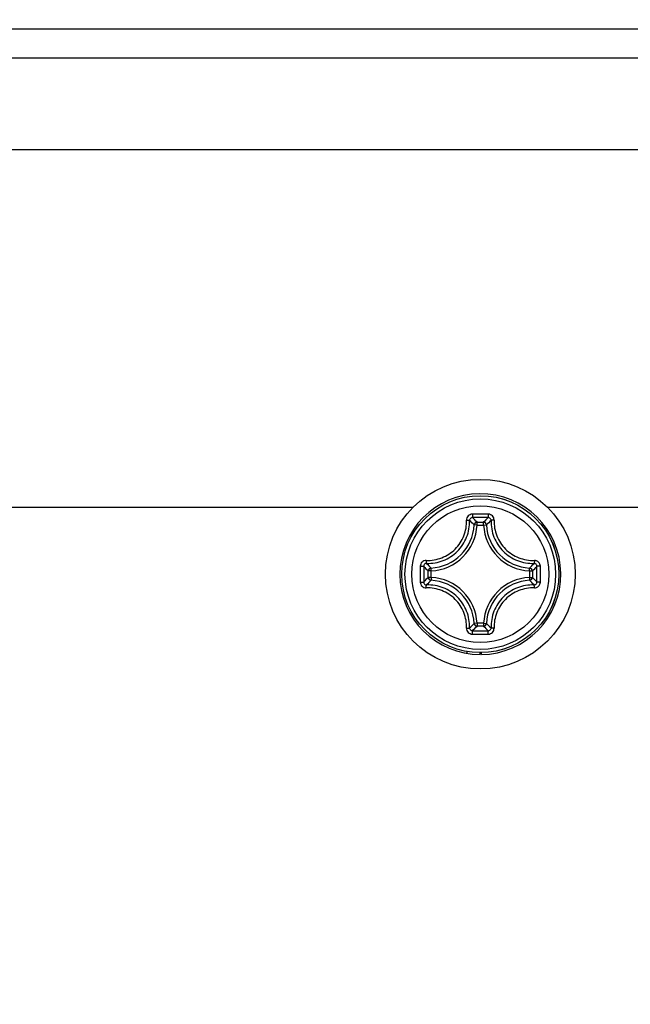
# Model space of a CAD drawing. Header units: millimetres. Extents: x 0 to 420, y 0 to 297.
# Tile 13 of 104: x 54.37 to 59.68, y 225.49 to 234.06. Entities that reach past the tile are written whole.
import ezdxf

# ---------------------------------------------------------------- set-up
doc = ezdxf.new("R2010")
doc.units = ezdxf.units.MM
doc.header["$LTSCALE"] = 23.1
doc.layers.get('0').update_dxf_attribs({"linetype": 'CONTINUOUS'})
doc.layers.add('02___PRT_ALL_AXES', color=7, linetype='CONTINUOUS')
doc.layers.add('DIM_PILOTEES', color=7, linetype='CONTINUOUS')
doc.styles.get("Standard").update_dxf_attribs({"font": 'txt', "width": 0.7})
doc.dimstyles.new('DIMSTYLE_2', dxfattribs={"dimtxt": 2.5, "dimasz": 3.5, "dimexe": 2, "dimexo": 0, "dimtad": 1, "dimlfac": 4, "dimdsep": 46, "dimtxsty": 'Standard', "dimblk": '_FILLED', "dimblk1": '_FILLED', "dimblk2": '_FILLED', "dimcen": 0.09, "dimazin": 2, "dimtp": 0.8, "dimtm": 0.8, "dimtfac": 1, "dimtofl": 0, "dimtmove": 0, "dimatfit": 3, "dimldrblk": '_FILLED', "dimfxl": 0, "dimtolj": 1, "dimarcsym": 0})

# ---------------------------------------------------------------- blocks, each defined once
blk = doc.blocks.new('_FILLED')
at = {"color": 0, "linetype": 'ByBlock'}
blk.add_solid([(0, 0), (-1, 0.1429), (-1, -0.1429)], dxfattribs=at)
blk = doc.blocks.new('*D3')
at = {"layer": 'DIM_PILOTEES', "color": 2, "linetype": 'Continuous'}
for p, q in [((44.0918, 203.8115), (44.0918, 268.5119)), ((294.0918, 203.8068), (294.0918, 268.5119)), ((44.0918, 266.5119), (169.0918, 266.5119)), ((294.0918, 266.5119), (169.0918, 266.5119))]:
    blk.add_line(p, q, dxfattribs=at)
at = {"layer": 'DIM_PILOTEES', "color": 2, "linetype": 'Continuous', "xscale": 3.5, "yscale": 3.5, "zscale": 3.5, "rotation": 180}
blk.add_blockref('_FILLED', (44.0918, 266.5119), dxfattribs=at)
at = {"layer": 'DIM_PILOTEES', "color": 2, "linetype": 'Continuous', "xscale": 3.5, "yscale": 3.5, "zscale": 3.5}
blk.add_blockref('_FILLED', (294.0918, 266.5119), dxfattribs=at)
at = {"layer": 'DIM_PILOTEES', "color": 2, "linetype": 'Continuous', "insert": (168.0202, 269.6369), "char_height": 2.5, "width": 10.982143, "attachment_point": 2, "line_spacing_factor": 0.9}
blk.add_mtext('{\\ftxt;\\W0.0001;\\H0.0001;\\~}{\\ftxt;\\W2.9285714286;\\H2.5; }{\\ftxt;\\W0.0001;\\H0.0001;\\~}', dxfattribs=at)

msp = doc.modelspace()

# ---------------------------------------------------------------- linework, layer by layer
at = {"color": 7, "linetype": 'Continuous'}
for p, q in [((293.9168, 233.9789), (44.5293, 233.9789)), ((44.5418, 233.7289), (293.9168, 233.7289)), ((69.5418, 232.9264), (52.9168, 232.9264)), ((58.3512, 229.6614), (58.3512, 229.6862)), ((58.3512, 229.6862), (58.4074, 229.6862)), ((58.4074, 229.6614), (58.4074, 229.6862)), ((58.3512, 229.6614), (58.3264, 229.6627)), ((58.3512, 229.6614), (58.4074, 229.6614)), ((58.4074, 229.6614), (58.4322, 229.6627)), ((57.927, 229.2058), (57.927, 229.262)), ((57.9518, 229.262), (57.927, 229.262)), ((57.9518, 229.262), (57.9505, 229.2868)), ((57.9518, 229.2058), (57.9518, 229.262)), ((58.8068, 229.262), (58.8081, 229.2868)), ((58.8068, 229.262), (58.8068, 229.2058)), ((58.8068, 229.262), (58.8317, 229.262)), ((58.8317, 229.262), (58.8317, 229.2058)), ((57.9518, 229.2058), (57.927, 229.2058)), ((57.9518, 229.2058), (57.9505, 229.181)), ((58.8068, 229.2058), (58.8081, 229.181)), ((58.8068, 229.2058), (58.8317, 229.2058)), ((58.3512, 228.8064), (58.3264, 228.8051)), ((58.3512, 228.8064), (58.3512, 228.7815)), ((58.4074, 228.8064), (58.3512, 228.8064)), ((58.4074, 228.7815), (58.3512, 228.7815)), ((58.4074, 228.8064), (58.4074, 228.7815)), ((58.4074, 228.8064), (58.4322, 228.8051)), ((58.2638, 228.5435), (58.2638, 228.5612)), ((58.3793, 228.5339), (58.3793, 228.551)), ((58.3888, 228.534), (58.3888, 228.5513))]:
    msp.add_line(p, q, dxfattribs=at)
for radius in [0.6829, 0.6827, 0.6551, 0.596]:
    msp.add_circle((58.3793, 229.2339), radius, dxfattribs=at)
for centre, radius, start, end in [((58.3793, 229.2339), 0.7, 270.78006, 270), ((57.5892, 228.9208), 1.0458, 45.18158, 48.24855), ((58.3791, 202.5125), 27.2434, 89.99954, 90.14385), ((58.3793, 202.7201), 27.0064, 89.85573, 90.14427), ((57.5133, 228.8923), 1.1544, 43.45666, 46.26652), ((58.3796, 202.5126), 27.2432, 89.85622, 90.00052), ((59.2454, 228.8923), 1.1544, 133.73344, 136.54334), ((59.1695, 228.9208), 1.0459, 131.7516, 134.8184), ((57.9293, 229.6839), 0.3976, 273.0542, 356.9458), ((57.9293, 229.6839), 0.4225, 273.0539, 356.94611), ((58.8293, 229.6839), 0.4225, 183.05389, 266.94611), ((58.8293, 229.6839), 0.3976, 183.0542, 266.9458), ((85.1014, 229.2337), 27.2441, 179.85537, 180.14399), ((58.7209, 230.0999), 1.1544, 223.73344, 226.54334), ((84.8928, 229.2339), 27.006, 179.85569, 180.14431), ((58.6924, 230.024), 1.0459, 221.75165, 224.8184), ((58.0663, 230.024), 1.0458, 315.18158, 318.24856), ((58.0377, 230.0999), 1.1544, 313.45666, 316.26652), ((31.8659, 229.2339), 27.006, 359.85569, 0.14431), ((31.6572, 229.2337), 27.2441, 359.85602, 0.14464), ((58.721, 228.3678), 1.1544, 133.45666, 136.26652), ((58.6924, 228.4438), 1.0458, 135.18158, 138.24855), ((57.9293, 228.7839), 0.3976, 3.05417, 86.9458), ((57.9293, 228.7839), 0.4225, 3.0539, 86.94611), ((58.8293, 228.7839), 0.4225, 93.0539, 176.94611), ((58.8293, 228.7839), 0.3976, 93.05417, 176.94583), ((58.0659, 228.4435), 1.0463, 41.75224, 44.81778), ((58.0378, 228.3679), 1.1542, 43.73327, 46.54348), ((57.5889, 229.5473), 1.0463, 311.75224, 314.81779), ((57.5134, 229.5754), 1.1542, 313.73327, 316.54348), ((58.3793, 255.7478), 27.0064, 269.85573, 270.14427), ((59.2453, 229.5754), 1.1543, 223.45653, 226.26668), ((59.1697, 229.5472), 1.0462, 225.18215, 228.24799), ((58.3791, 255.9551), 27.2432, 269.85622, 270.00052), ((58.3795, 255.9553), 27.2434, 269.99954, 270.14385)]:
    msp.add_arc(centre, radius, start, end, dxfattribs=at)
for points, knots in [([(57.9092, 229.3534), (57.9322, 229.3527), (57.9784, 229.356), (58.0455, 229.3749), (58.1076, 229.407), (58.162, 229.4513), (58.2062, 229.5056), (58.2383, 229.5677), (58.2572, 229.6348), (58.2605, 229.6811), (58.2598, 229.704)], [0, 0, 0, 0, 0.124219, 0.249074, 0.374408, 0.5, 0.625593, 0.750927, 0.87578, 1, 1, 1, 1]), ([(57.9121, 229.3276), (57.9366, 229.3268), (57.986, 229.3302), (58.0575, 229.3503), (58.1237, 229.3845), (58.1816, 229.4316), (58.2287, 229.4896), (58.2629, 229.5557), (58.283, 229.6272), (58.2864, 229.6766), (58.2857, 229.7011)], [0, 0, 0, 0, 0.124322, 0.249197, 0.374488, 0.500001, 0.625514, 0.750805, 0.875678, 1, 1, 1, 1]), ([(58.3107, 229.7558), (58.304, 229.7558), (58.2903, 229.753), (58.2732, 229.7414), (58.2619, 229.7242), (58.2596, 229.7106), (58.2598, 229.704)], [0, 0, 0, 0, 0.251548, 0.502454, 0.751899, 1, 1, 1, 1]), ([(58.2598, 229.704), (58.2628, 229.7041), (58.2686, 229.7042), (58.2764, 229.7037), (58.2817, 229.7029), (58.2845, 229.702), (58.2854, 229.7014), (58.2857, 229.7011)], [0, 0, 0, 0, 0.350058, 0.657464, 0.881822, 0.954376, 1, 1, 1, 1]), ([(58.3113, 229.7264), (58.3079, 229.7264), (58.3011, 229.7251), (58.2926, 229.7195), (58.2868, 229.7111), (58.2856, 229.7044), (58.2857, 229.7011)], [0, 0, 0, 0, 0.253266, 0.503943, 0.752305, 1, 1, 1, 1]), ([(58.3107, 229.7558), (58.3107, 229.7524), (58.3107, 229.7459), (58.3108, 229.7371), (58.311, 229.7311), (58.3112, 229.7278), (58.3112, 229.7267), (58.3113, 229.7264)], [0, 0, 0, 0, 0.34768, 0.662976, 0.89325, 0.96369, 1, 1, 1, 1]), ([(58.3512, 229.6862), (58.3451, 229.6862), (58.3325, 229.6812), (58.3268, 229.6688), (58.3264, 229.6627)], [0, 0, 0, 0, 0.499987, 1, 1, 1, 1]), ([(58.4322, 229.6627), (58.4319, 229.6688), (58.4262, 229.6812), (58.4135, 229.6862), (58.4074, 229.6862)], [0, 0, 0, 0, 0.500013, 1, 1, 1, 1]), ([(58.4479, 229.7558), (58.4479, 229.7524), (58.4479, 229.7459), (58.4478, 229.7371), (58.4475, 229.7307), (58.4476, 229.7274), (58.4473, 229.7264)], [0, 0, 0, 0, 0.347704, 0.66302, 0.893302, 1, 1, 1, 1]), ([(58.473, 229.7011), (58.4731, 229.7044), (58.4718, 229.7111), (58.4661, 229.7195), (58.4575, 229.7251), (58.4507, 229.7264), (58.4473, 229.7264)], [0, 0, 0, 0, 0.247694, 0.496055, 0.746733, 1, 1, 1, 1]), ([(58.4989, 229.704), (58.4991, 229.7106), (58.4967, 229.7242), (58.4854, 229.7414), (58.4683, 229.753), (58.4547, 229.7558), (58.4479, 229.7558)], [0, 0, 0, 0, 0.248113, 0.497559, 0.748462, 1, 1, 1, 1]), ([(58.473, 229.7011), (58.4722, 229.6766), (58.4756, 229.6272), (58.4957, 229.5557), (58.53, 229.4896), (58.5771, 229.4316), (58.635, 229.3845), (58.7012, 229.3503), (58.7727, 229.3302), (58.822, 229.3268), (58.8465, 229.3276)], [0, 0, 0, 0, 0.124358, 0.249225, 0.374499, 0.5, 0.625501, 0.750776, 0.875642, 1, 1, 1, 1]), ([(58.4989, 229.704), (58.4958, 229.7041), (58.49, 229.7042), (58.4823, 229.7037), (58.477, 229.7029), (58.4741, 229.702), (58.4732, 229.7014), (58.473, 229.7011)], [0, 0, 0, 0, 0.350071, 0.657475, 0.881841, 0.954391, 1, 1, 1, 1]), ([(58.4989, 229.704), (58.4982, 229.681), (58.5014, 229.6347), (58.5203, 229.5677), (58.5525, 229.5056), (58.5967, 229.4512), (58.6511, 229.407), (58.7132, 229.3748), (58.7802, 229.356), (58.8265, 229.3527), (58.8495, 229.3534)], [0, 0, 0, 0, 0.124256, 0.249101, 0.37442, 0.500001, 0.625582, 0.7509, 0.875744, 1, 1, 1, 1]), ([(57.9092, 229.3534), (57.9026, 229.3536), (57.889, 229.3513), (57.8718, 229.34), (57.8602, 229.3229), (57.8574, 229.3093), (57.8574, 229.3025)], [0, 0, 0, 0, 0.248117, 0.497562, 0.748463, 1, 1, 1, 1]), ([(57.9092, 229.3534), (57.9091, 229.3504), (57.9091, 229.3446), (57.9095, 229.3369), (57.9103, 229.3316), (57.9112, 229.3287), (57.9118, 229.3278), (57.9121, 229.3276)], [0, 0, 0, 0, 0.350065, 0.657475, 0.881831, 0.954381, 1, 1, 1, 1]), ([(58.8494, 229.3534), (58.8495, 229.3504), (58.8496, 229.3446), (58.8491, 229.3369), (58.8483, 229.3316), (58.8474, 229.3287), (58.8468, 229.3278), (58.8465, 229.3276)], [0, 0, 0, 0, 0.350121, 0.657557, 0.88191, 0.954435, 1, 1, 1, 1]), ([(58.9012, 229.3025), (58.9012, 229.3093), (58.8985, 229.3228), (58.8869, 229.34), (58.8697, 229.3512), (58.8561, 229.3536), (58.8495, 229.3534)], [0, 0, 0, 0, 0.251547, 0.502451, 0.751897, 1, 1, 1, 1]), ([(57.8574, 229.3025), (57.8608, 229.3025), (57.8673, 229.3025), (57.8761, 229.3024), (57.8821, 229.3023), (57.8854, 229.3021), (57.8865, 229.302), (57.8868, 229.3019)], [0, 0, 0, 0, 0.347682, 0.662979, 0.893253, 0.963692, 1, 1, 1, 1]), ([(57.9121, 229.3276), (57.9088, 229.3276), (57.9021, 229.3264), (57.8937, 229.3206), (57.8881, 229.3121), (57.8868, 229.3053), (57.8868, 229.3019)], [0, 0, 0, 0, 0.247694, 0.496056, 0.746733, 1, 1, 1, 1]), ([(58.8317, 229.262), (58.8316, 229.2681), (58.8266, 229.2807), (58.8142, 229.2864), (58.8081, 229.2868)], [0, 0, 0, 0, 0.499987, 1, 1, 1, 1]), ([(58.8718, 229.3019), (58.8718, 229.3053), (58.8705, 229.3121), (58.8649, 229.3206), (58.8565, 229.3264), (58.8498, 229.3276), (58.8465, 229.3276)], [0, 0, 0, 0, 0.253266, 0.503943, 0.752305, 1, 1, 1, 1]), ([(58.9012, 229.3025), (58.8978, 229.3025), (58.8913, 229.3025), (58.8825, 229.3024), (58.8765, 229.3023), (58.8732, 229.3021), (58.8721, 229.302), (58.8718, 229.3019)], [0, 0, 0, 0, 0.34768, 0.662977, 0.893251, 0.963691, 1, 1, 1, 1]), ([(57.8574, 229.1653), (57.8608, 229.1653), (57.8673, 229.1653), (57.8761, 229.1654), (57.8821, 229.1655), (57.8854, 229.1657), (57.8865, 229.1658), (57.8868, 229.1659)], [0, 0, 0, 0, 0.34768, 0.662977, 0.893251, 0.963691, 1, 1, 1, 1]), ([(57.8574, 229.1653), (57.8574, 229.1585), (57.8602, 229.1449), (57.8718, 229.1278), (57.889, 229.1165), (57.9026, 229.1142), (57.9092, 229.1144)], [0, 0, 0, 0, 0.25155, 0.502455, 0.7519, 1, 1, 1, 1]), ([(57.8868, 229.1659), (57.8868, 229.1625), (57.8881, 229.1557), (57.8937, 229.1471), (57.9021, 229.1414), (57.9088, 229.1402), (57.9121, 229.1402)], [0, 0, 0, 0, 0.253266, 0.503943, 0.752305, 1, 1, 1, 1]), ([(57.9092, 229.1143), (57.9091, 229.1174), (57.9091, 229.1232), (57.9095, 229.1309), (57.9103, 229.1362), (57.9112, 229.1391), (57.9118, 229.14), (57.9121, 229.1402)], [0, 0, 0, 0, 0.350058, 0.657464, 0.881823, 0.954376, 1, 1, 1, 1]), ([(58.2598, 228.7638), (58.2605, 228.7867), (58.2572, 228.833), (58.2383, 228.9001), (58.2062, 228.9622), (58.162, 229.0165), (58.1076, 229.0608), (58.0455, 229.0929), (57.9784, 229.1118), (57.9322, 229.1151), (57.9092, 229.1144)], [0, 0, 0, 0, 0.12422, 0.249073, 0.374407, 0.5, 0.625592, 0.750926, 0.87578, 1, 1, 1, 1]), ([(58.2857, 228.7667), (58.2864, 228.7912), (58.283, 228.8405), (58.2629, 228.912), (58.2287, 228.9782), (58.1816, 229.0361), (58.1237, 229.0832), (58.0575, 229.1175), (57.986, 229.1376), (57.9366, 229.141), (57.9121, 229.1402)], [0, 0, 0, 0, 0.124322, 0.249196, 0.374487, 0.5, 0.625513, 0.750804, 0.875678, 1, 1, 1, 1]), ([(58.8465, 229.1402), (58.822, 229.141), (58.7727, 229.1376), (58.7012, 229.1175), (58.635, 229.0832), (58.5771, 229.0361), (58.53, 228.9782), (58.4957, 228.912), (58.4756, 228.8405), (58.4722, 228.7912), (58.473, 228.7667)], [0, 0, 0, 0, 0.124322, 0.249197, 0.374488, 0.500001, 0.625514, 0.750805, 0.875678, 1, 1, 1, 1]), ([(58.8494, 229.1143), (58.8265, 229.115), (58.7802, 229.1118), (58.7131, 229.0929), (58.651, 229.0608), (58.5967, 229.0165), (58.5525, 228.9622), (58.5203, 228.9001), (58.5014, 228.833), (58.4982, 228.7867), (58.4989, 228.7638)], [0, 0, 0, 0, 0.124219, 0.249074, 0.374408, 0.5, 0.625593, 0.750927, 0.87578, 1, 1, 1, 1]), ([(58.8465, 229.1402), (58.8498, 229.1402), (58.8565, 229.1414), (58.8649, 229.1471), (58.8705, 229.1557), (58.8718, 229.1625), (58.8718, 229.1659)], [0, 0, 0, 0, 0.247694, 0.496056, 0.746733, 1, 1, 1, 1]), ([(58.8494, 229.1143), (58.8495, 229.1174), (58.8496, 229.1232), (58.8491, 229.1309), (58.8483, 229.1362), (58.8474, 229.1391), (58.8468, 229.14), (58.8465, 229.1402)], [0, 0, 0, 0, 0.350065, 0.657475, 0.881831, 0.954381, 1, 1, 1, 1]), ([(58.8494, 229.1143), (58.8561, 229.1141), (58.8696, 229.1165), (58.8869, 229.1278), (58.8985, 229.1449), (58.9012, 229.1585), (58.9012, 229.1653)], [0, 0, 0, 0, 0.248117, 0.497562, 0.748462, 1, 1, 1, 1]), ([(58.9012, 229.1653), (58.8978, 229.1653), (58.8913, 229.1653), (58.8825, 229.1654), (58.8765, 229.1655), (58.8732, 229.1657), (58.8721, 229.1658), (58.8718, 229.1659)], [0, 0, 0, 0, 0.347682, 0.662979, 0.893253, 0.963692, 1, 1, 1, 1]), ([(58.2598, 228.7638), (58.2596, 228.7571), (58.2619, 228.7436), (58.2732, 228.7263), (58.2903, 228.7148), (58.304, 228.712), (58.3107, 228.712)], [0, 0, 0, 0, 0.248117, 0.497562, 0.748463, 1, 1, 1, 1]), ([(58.2598, 228.7638), (58.2628, 228.7637), (58.2686, 228.7636), (58.2764, 228.7641), (58.2817, 228.7649), (58.2845, 228.7658), (58.2854, 228.7664), (58.2857, 228.7667)], [0, 0, 0, 0, 0.350065, 0.657475, 0.881831, 0.954381, 1, 1, 1, 1]), ([(58.2857, 228.7667), (58.2856, 228.7634), (58.2868, 228.7567), (58.2926, 228.7483), (58.3011, 228.7427), (58.3079, 228.7414), (58.3113, 228.7414)], [0, 0, 0, 0, 0.247694, 0.496056, 0.746733, 1, 1, 1, 1]), ([(58.3107, 228.712), (58.3107, 228.7154), (58.3107, 228.7219), (58.3108, 228.7307), (58.3111, 228.7371), (58.3111, 228.7404), (58.3113, 228.7414)], [0, 0, 0, 0, 0.3477, 0.663013, 0.893295, 1, 1, 1, 1]), ([(58.4074, 228.7815), (58.4135, 228.7816), (58.4262, 228.7866), (58.4319, 228.799), (58.4322, 228.8051)], [0, 0, 0, 0, 0.499987, 1, 1, 1, 1]), ([(58.4473, 228.7414), (58.4507, 228.7414), (58.4575, 228.7427), (58.4661, 228.7483), (58.4718, 228.7567), (58.4731, 228.7634), (58.473, 228.7667)], [0, 0, 0, 0, 0.253266, 0.503943, 0.752305, 1, 1, 1, 1]), ([(58.4479, 228.712), (58.4479, 228.7154), (58.4479, 228.7219), (58.4478, 228.7307), (58.4477, 228.7367), (58.4475, 228.74), (58.4474, 228.7411), (58.4473, 228.7414)], [0, 0, 0, 0, 0.34768, 0.662976, 0.89325, 0.96369, 1, 1, 1, 1]), ([(58.4479, 228.712), (58.4547, 228.712), (58.4683, 228.7148), (58.4854, 228.7263), (58.4967, 228.7436), (58.4991, 228.7571), (58.4989, 228.7638)], [0, 0, 0, 0, 0.251548, 0.502454, 0.751899, 1, 1, 1, 1]), ([(58.4989, 228.7638), (58.4958, 228.7637), (58.49, 228.7636), (58.4823, 228.7641), (58.477, 228.7649), (58.4741, 228.7658), (58.4732, 228.7664), (58.473, 228.7667)], [0, 0, 0, 0, 0.350058, 0.657464, 0.881822, 0.954376, 1, 1, 1, 1])]:
    msp.add_open_spline(points, degree=3, knots=knots, dxfattribs=at)
for points in [[(57.9505, 229.2868), (57.9444, 229.2864), (57.932, 229.2807), (57.927, 229.2681), (57.927, 229.262)], [(57.927, 229.2058), (57.927, 229.1997), (57.932, 229.187), (57.9444, 229.1814), (57.9505, 229.181)], [(58.8081, 229.181), (58.8142, 229.1814), (58.8266, 229.187), (58.8316, 229.1997), (58.8317, 229.2058)], [(58.3264, 228.8051), (58.3268, 228.799), (58.3325, 228.7866), (58.3451, 228.7816), (58.3512, 228.7815)]]:
    msp.add_open_spline(points, degree=3, dxfattribs=at)
at = {"layer": '02___PRT_ALL_AXES', "color": 7, "linetype": 'Continuous'}
for p, q in [((48.3543, 229.8157), (57.7944, 229.8157)), ((58.9642, 229.8157), (63.2944, 229.8157))]:
    msp.add_line(p, q, dxfattribs=at)
msp.add_circle((58.3793, 229.2339), 0.825, dxfattribs=at)

# ---------------------------------------------------------------- dimensions: what is measured, and where the dimension line sits
at = {"layer": 'DIM_PILOTEES', "color": 2, "linetype": 'Continuous'}
dim = msp.add_linear_dim(base=(294.0918, 266.5119), p1=(44.0918, 203.8115), p2=(294.0918, 203.8068), text='{\\ftxt;\\W0.0001;\\H0.0001;\\~}{\\ftxt;\\W2.9285714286;\\H2.5; }{\\ftxt;\\W0.0001;\\H0.0001;\\~}', dimstyle='DIMSTYLE_2', dxfattribs=at)
dim.commit()
dim.dimension.update_dxf_attribs({"geometry": '*D3', "text_midpoint": (167.663, 266.5119), "dimtype": 160})

doc.saveas('drawing.dxf')
